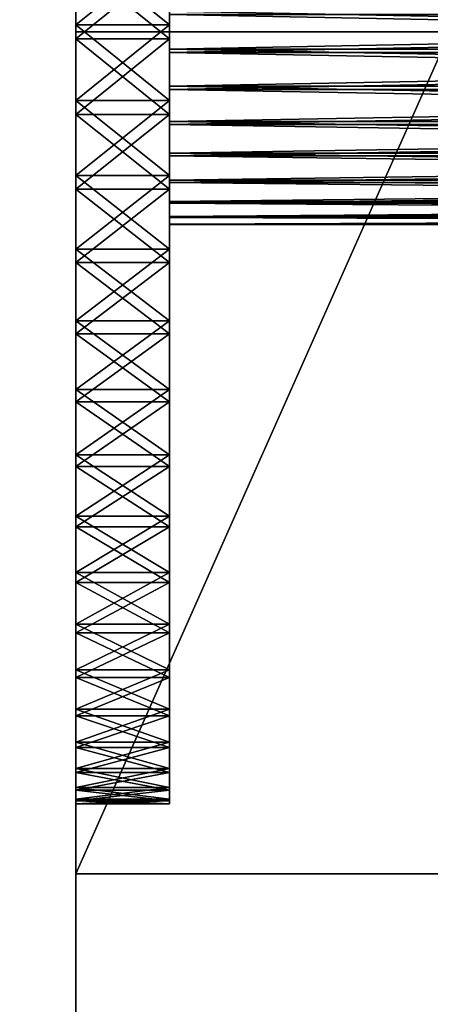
# Model space of a CAD drawing. Header units: metres. Extents: x -59 to 28, y 0 to 1680.
# Tile 61 of 115: x -37.1 to -32.71, y 1593.31 to 1603.83. Entities that reach past the tile are written whole.
import ezdxf

# ---------------------------------------------------------------- set-up
doc = ezdxf.new("R2010")
doc.units = ezdxf.units.M

msp = doc.modelspace()

# ---------------------------------------------------------------- linework, layer by layer
at = {"layer": 'ELYT3PV160'}
for points in [[(-36.5, 1603.699951, 829), (-36.5, 1612.699951, 828.842896), (-36.5, 1604.433716, 828.217285)], [(-36.5, 1604.583496, 811.797424), (-36.5, 1612.699951, 811.157104), (-36.5, 1603.775269, 811.750366)], [(-36.5, 1612.699951, 811.157104), (-36.5, 1603.699951, 811), (-36.5, 1603.775269, 811.750366)], [(-36.5, 1612.699951, 811.157104), (-32.5, 1603.699951, 811), (-36.5, 1603.699951, 811)], [(-32.592957, 1612.699951, 811.157104), (-32.5, 1603.699951, 811), (-36.5, 1612.699951, 811.157104)], [(-32.5, 1603.699951, 829), (-36.5, 1612.699951, 828.842896), (-36.5, 1603.699951, 829)], [(-36.5, 1612.699951, 828.842896), (-32.5, 1603.699951, 829), (-32.592957, 1612.699951, 828.842896)], [(-36.5, 1603.699951, 689), (-36.5, 1612.699951, 688.842896), (-36.5, 1603.775269, 688.249634)], [(-36.5, 1603.775269, 688.249634), (-36.5, 1612.699951, 688.842896), (-36.5, 1604.583496, 688.202576)], [(-36.5, 1612.699951, 671.157104), (-36.5, 1603.699951, 671), (-36.5, 1604.433716, 671.782715)], [(-32.5, 1603.699951, 689), (-36.5, 1612.699951, 688.842896), (-36.5, 1603.699951, 689)], [(-36.5, 1612.699951, 688.842896), (-32.5, 1603.699951, 689), (-32.592957, 1612.699951, 688.842896)], [(-36.5, 1612.699951, 671.157104), (-32.5, 1603.699951, 671), (-36.5, 1603.699951, 671)], [(-32.592957, 1612.699951, 671.157104), (-32.5, 1603.699951, 671), (-36.5, 1612.699951, 671.157104)], [(-35.5, 1603.775269, 811.750366), (-35.5, 1604.583496, 811.797424), (-36.5, 1603.775269, 811.750366)], [(-36.5, 1603.775269, 811.750366), (-35.5, 1604.583496, 811.797424), (-36.5, 1604.583496, 811.797424)], [(-36.5, 1603.775269, 688.249634), (-36.5, 1604.583496, 688.202576), (-35.5, 1603.775269, 688.249634)], [(-35.5, 1603.775269, 688.249634), (-36.5, 1604.583496, 688.202576), (-35.5, 1604.583496, 688.202576)], [(-35.5, 1603.775269, 811.750366), (-35.5, 1604.317993, 818.027588), (-35.5, 1604.583496, 811.797424)], [(-35.5, 1603.775269, 688.249634), (-35.5, 1604.583496, 688.202576), (-35.5, 1603.921387, 682.055115)], [(-35.5, 1604.433716, 828.217285), (-35.5, 1603.624756, 828.249634), (-36.5, 1604.433716, 828.217285)], [(-36.5, 1604.433716, 828.217285), (-35.5, 1603.624756, 828.249634), (-36.5, 1603.624756, 828.249634)], [(-36.5, 1603.624756, 828.249634), (-36.5, 1603.699951, 829), (-36.5, 1604.433716, 828.217285)], [(-36.5, 1604.433716, 671.782715), (-36.5, 1603.624756, 671.750366), (-35.5, 1604.433716, 671.782715)], [(-35.5, 1604.433716, 671.782715), (-36.5, 1603.624756, 671.750366), (-35.5, 1603.624756, 671.750366)], [(-36.5, 1604.433716, 671.782715), (-36.5, 1603.699951, 671), (-36.5, 1603.624756, 671.750366)], [(-35.5, 1603.883789, 822.058838), (-35.5, 1603.478638, 822.055115), (-35.5, 1604.433716, 828.217285)], [(-35.5, 1604.433716, 828.217285), (-35.5, 1603.478638, 822.055115), (-35.5, 1603.624756, 828.249634)], [(-35.5, 1603.624756, 671.750366), (-35.5, 1603.883789, 677.941162), (-35.5, 1604.433716, 671.782715)], [(-35.5, 1603.921387, 817.944885), (-35.5, 1604.317993, 818.027588), (-35.5, 1603.775269, 811.750366)], [(-35.5, 1603.516235, 817.941162), (-35.5, 1603.921387, 817.944885), (-35.5, 1603.775269, 811.750366)], [(-14.5, 1603.516235, 817.941162), (-14.5, 1603.921387, 817.944885), (-35.5, 1603.516235, 817.941162)], [(-35.5, 1603.516235, 817.941162), (-14.5, 1603.921387, 817.944885), (-35.5, 1603.921387, 817.944885)], [(-35.5, 1603.516235, 682.058838), (-35.5, 1603.921387, 682.055115), (-14.5, 1603.516235, 682.058838)], [(-14.5, 1603.516235, 682.058838), (-35.5, 1603.921387, 682.055115), (-14.5, 1603.921387, 682.055115)], [(-35.5, 1603.516235, 682.058838), (-35.5, 1603.775269, 688.249634), (-35.5, 1603.921387, 682.055115)], [(-14.5, 1603.883789, 822.058838), (-14.5, 1603.478638, 822.055115), (-35.5, 1603.883789, 822.058838)], [(-35.5, 1603.883789, 822.058838), (-14.5, 1603.478638, 822.055115), (-35.5, 1603.478638, 822.055115)], [(-35.5, 1603.883789, 677.941162), (-35.5, 1603.478638, 677.944885), (-14.5, 1603.883789, 677.941162)], [(-14.5, 1603.883789, 677.941162), (-35.5, 1603.478638, 677.944885), (-14.5, 1603.478638, 677.944885)], [(-35.5, 1603.478638, 677.944885), (-35.5, 1603.883789, 677.941162), (-35.5, 1603.624756, 671.750366)], [(-35.5, 1602.966309, 811.782715), (-35.5, 1603.775269, 811.750366), (-36.5, 1602.966309, 811.782715)], [(-36.5, 1602.966309, 811.782715), (-35.5, 1603.775269, 811.750366), (-36.5, 1603.775269, 811.750366)], [(-36.5, 1603.775269, 811.750366), (-36.5, 1603.699951, 811), (-36.5, 1602.966309, 811.782715)], [(-36.5, 1602.966309, 688.217285), (-36.5, 1603.775269, 688.249634), (-35.5, 1602.966309, 688.217285)], [(-35.5, 1602.966309, 688.217285), (-36.5, 1603.775269, 688.249634), (-35.5, 1603.775269, 688.249634)], [(-36.5, 1603.699951, 689), (-36.5, 1603.775269, 688.249634), (-36.5, 1602.966309, 688.217285)], [(-35.5, 1602.966309, 811.782715), (-35.5, 1603.516235, 817.941162), (-35.5, 1603.775269, 811.750366)], [(-35.5, 1602.966309, 688.217285), (-35.5, 1603.775269, 688.249634), (-35.5, 1603.118042, 681.983398)], [(-35.5, 1603.118042, 681.983398), (-35.5, 1603.775269, 688.249634), (-35.5, 1603.516235, 682.058838)], [(-36.5, 1594.699951, 828.842896), (-36.5, 1603.699951, 829), (-36.5, 1600.473389, 827.592896)], [(-36.5, 1600.473389, 827.592896), (-36.5, 1603.699951, 829), (-36.5, 1601.233154, 827.872559)], [(-36.5, 1601.233154, 827.872559), (-36.5, 1603.699951, 829), (-36.5, 1602.016724, 828.076477)], [(-36.5, 1602.016724, 828.076477), (-36.5, 1603.699951, 829), (-36.5, 1602.816406, 828.202576)], [(-36.5, 1602.816406, 828.202576), (-36.5, 1603.699951, 829), (-36.5, 1603.624756, 828.249634)], [(-36.5, 1602.966309, 811.782715), (-36.5, 1603.699951, 811), (-36.5, 1602.164429, 811.894165)], [(-36.5, 1602.164429, 811.894165), (-36.5, 1603.699951, 811), (-36.5, 1601.377319, 812.08374)], [(-36.5, 1601.377319, 812.08374), (-36.5, 1603.699951, 811), (-36.5, 1600.612549, 812.349487)], [(-36.5, 1603.699951, 811), (-36.5, 1594.699951, 811.157104), (-36.5, 1600.612549, 812.349487)], [(-36.5, 1594.699951, 828.842896), (-32.5, 1603.699951, 829), (-36.5, 1603.699951, 829)], [(-32.592957, 1594.699951, 828.842896), (-32.5, 1603.699951, 829), (-36.5, 1594.699951, 828.842896)], [(-32.5, 1603.699951, 811), (-36.5, 1594.699951, 811.157104), (-36.5, 1603.699951, 811)], [(-36.5, 1594.699951, 811.157104), (-32.5, 1603.699951, 811), (-32.592957, 1594.699951, 811.157104)], [(-36.5, 1594.699951, 688.842896), (-36.5, 1603.699951, 689), (-36.5, 1600.612549, 687.650513)], [(-36.5, 1600.612549, 687.650513), (-36.5, 1603.699951, 689), (-36.5, 1601.377319, 687.91626)], [(-36.5, 1601.377319, 687.91626), (-36.5, 1603.699951, 689), (-36.5, 1602.164429, 688.105835)], [(-36.5, 1602.164429, 688.105835), (-36.5, 1603.699951, 689), (-36.5, 1602.966309, 688.217285)], [(-36.5, 1603.624756, 671.750366), (-36.5, 1603.699951, 671), (-36.5, 1602.816406, 671.797424)], [(-36.5, 1602.816406, 671.797424), (-36.5, 1603.699951, 671), (-36.5, 1602.016724, 671.923523)], [(-36.5, 1602.016724, 671.923523), (-36.5, 1603.699951, 671), (-36.5, 1601.233154, 672.127441)], [(-36.5, 1601.233154, 672.127441), (-36.5, 1603.699951, 671), (-36.5, 1600.473389, 672.407104)], [(-36.5, 1603.699951, 671), (-36.5, 1594.699951, 671.157104), (-36.5, 1600.473389, 672.407104)], [(-32.5, 1603.699951, 671), (-36.5, 1594.699951, 671.157104), (-36.5, 1603.699951, 671)], [(-36.5, 1594.699951, 671.157104), (-32.5, 1603.699951, 671), (-32.592957, 1594.699951, 671.157104)], [(-36.5, 1594.699951, 688.842896), (-32.5, 1603.699951, 689), (-36.5, 1603.699951, 689)], [(-32.592957, 1594.699951, 688.842896), (-32.5, 1603.699951, 689), (-36.5, 1594.699951, 688.842896)], [(-35.5, 1603.624756, 828.249634), (-35.5, 1602.816406, 828.202576), (-36.5, 1603.624756, 828.249634)], [(-36.5, 1603.624756, 828.249634), (-35.5, 1602.816406, 828.202576), (-36.5, 1602.816406, 828.202576)], [(-36.5, 1603.624756, 671.750366), (-36.5, 1602.816406, 671.797424), (-35.5, 1603.624756, 671.750366)], [(-35.5, 1603.624756, 671.750366), (-36.5, 1602.816406, 671.797424), (-35.5, 1602.816406, 671.797424)], [(-35.5, 1603.478638, 822.055115), (-35.5, 1603.081909, 821.972412), (-35.5, 1603.624756, 828.249634)], [(-35.5, 1603.081909, 821.972412), (-35.5, 1602.708984, 821.813965), (-35.5, 1603.624756, 828.249634)], [(-35.5, 1603.624756, 828.249634), (-35.5, 1602.708984, 821.813965), (-35.5, 1602.816406, 828.202576)], [(-35.5, 1603.081909, 678.027588), (-35.5, 1603.478638, 677.944885), (-35.5, 1603.624756, 671.750366)], [(-35.5, 1602.816406, 671.797424), (-35.5, 1603.081909, 678.027588), (-35.5, 1603.624756, 671.750366)], [(-35.5, 1603.118042, 818.016602), (-35.5, 1603.516235, 817.941162), (-35.5, 1602.966309, 811.782715)], [(-14.5, 1603.118042, 818.016602), (-14.5, 1603.516235, 817.941162), (-35.5, 1603.118042, 818.016602)], [(-35.5, 1603.118042, 818.016602), (-14.5, 1603.516235, 817.941162), (-35.5, 1603.516235, 817.941162)], [(-35.5, 1603.118042, 681.983398), (-35.5, 1603.516235, 682.058838), (-14.5, 1603.118042, 681.983398)], [(-14.5, 1603.118042, 681.983398), (-35.5, 1603.516235, 682.058838), (-14.5, 1603.516235, 682.058838)], [(-14.5, 1603.478638, 822.055115), (-14.5, 1603.081909, 821.972412), (-35.5, 1603.478638, 822.055115)], [(-35.5, 1603.478638, 822.055115), (-14.5, 1603.081909, 821.972412), (-35.5, 1603.081909, 821.972412)], [(-35.5, 1603.478638, 677.944885), (-35.5, 1603.081909, 678.027588), (-14.5, 1603.478638, 677.944885)], [(-14.5, 1603.478638, 677.944885), (-35.5, 1603.081909, 678.027588), (-14.5, 1603.081909, 678.027588)], [(-35.5, 1602.74231, 818.168274), (-35.5, 1603.118042, 818.016602), (-35.5, 1602.966309, 811.782715)], [(-14.5, 1602.74231, 818.168274), (-14.5, 1603.118042, 818.016602), (-35.5, 1602.74231, 818.168274)], [(-35.5, 1602.74231, 818.168274), (-14.5, 1603.118042, 818.016602), (-35.5, 1603.118042, 818.016602)], [(-35.5, 1602.74231, 681.831726), (-35.5, 1603.118042, 681.983398), (-14.5, 1602.74231, 681.831726)], [(-14.5, 1602.74231, 681.831726), (-35.5, 1603.118042, 681.983398), (-14.5, 1603.118042, 681.983398)], [(-35.5, 1602.74231, 681.831726), (-35.5, 1602.966309, 688.217285), (-35.5, 1603.118042, 681.983398)], [(-14.5, 1603.081909, 821.972412), (-14.5, 1602.708984, 821.813965), (-35.5, 1603.081909, 821.972412)], [(-35.5, 1603.081909, 821.972412), (-14.5, 1602.708984, 821.813965), (-35.5, 1602.708984, 821.813965)], [(-35.5, 1603.081909, 678.027588), (-35.5, 1602.708984, 678.186035), (-14.5, 1603.081909, 678.027588)], [(-14.5, 1603.081909, 678.027588), (-35.5, 1602.708984, 678.186035), (-14.5, 1602.708984, 678.186035)], [(-35.5, 1603.081909, 678.027588), (-35.5, 1602.816406, 671.797424), (-35.5, 1602.708984, 678.186035)], [(-35.5, 1602.164429, 811.894165), (-35.5, 1602.966309, 811.782715), (-36.5, 1602.164429, 811.894165)], [(-36.5, 1602.164429, 811.894165), (-35.5, 1602.966309, 811.782715), (-36.5, 1602.966309, 811.782715)], [(-36.5, 1602.164429, 688.105835), (-36.5, 1602.966309, 688.217285), (-35.5, 1602.164429, 688.105835)], [(-35.5, 1602.164429, 688.105835), (-36.5, 1602.966309, 688.217285), (-35.5, 1602.966309, 688.217285)], [(-35.5, 1602.74231, 818.168274), (-35.5, 1602.966309, 811.782715), (-35.5, 1602.40332, 818.390259)], [(-35.5, 1602.164429, 811.894165), (-35.5, 1602.40332, 818.390259), (-35.5, 1602.966309, 811.782715)], [(-35.5, 1602.74231, 681.831726), (-35.5, 1602.40332, 681.609741), (-35.5, 1602.966309, 688.217285)], [(-35.5, 1602.164429, 688.105835), (-35.5, 1602.966309, 688.217285), (-35.5, 1602.40332, 681.609741)], [(-35.5, 1602.816406, 828.202576), (-35.5, 1602.016724, 828.076477), (-36.5, 1602.816406, 828.202576)], [(-36.5, 1602.816406, 828.202576), (-35.5, 1602.016724, 828.076477), (-36.5, 1602.016724, 828.076477)], [(-36.5, 1602.816406, 671.797424), (-36.5, 1602.016724, 671.923523), (-35.5, 1602.816406, 671.797424)], [(-35.5, 1602.816406, 671.797424), (-36.5, 1602.016724, 671.923523), (-35.5, 1602.016724, 671.923523)], [(-35.5, 1602.708984, 821.813965), (-35.5, 1602.374146, 821.585754), (-35.5, 1602.816406, 828.202576)], [(-35.5, 1602.374146, 821.585754), (-35.5, 1602.090332, 821.296631), (-35.5, 1602.816406, 828.202576)], [(-35.5, 1602.816406, 828.202576), (-35.5, 1602.090332, 821.296631), (-35.5, 1602.016724, 828.076477)], [(-35.5, 1602.708984, 678.186035), (-35.5, 1602.816406, 671.797424), (-35.5, 1602.374146, 678.414246)], [(-35.5, 1602.374146, 678.414246), (-35.5, 1602.816406, 671.797424), (-35.5, 1602.090332, 678.703369)], [(-35.5, 1602.816406, 671.797424), (-35.5, 1602.016724, 671.923523), (-35.5, 1602.090332, 678.703369)], [(-14.5, 1602.40332, 818.390259), (-14.5, 1602.74231, 818.168274), (-35.5, 1602.40332, 818.390259)], [(-35.5, 1602.40332, 818.390259), (-14.5, 1602.74231, 818.168274), (-35.5, 1602.74231, 818.168274)], [(-35.5, 1602.40332, 681.609741), (-35.5, 1602.74231, 681.831726), (-14.5, 1602.40332, 681.609741)], [(-14.5, 1602.40332, 681.609741), (-35.5, 1602.74231, 681.831726), (-14.5, 1602.74231, 681.831726)], [(-35.5, 1602.374146, 821.585754), (-35.5, 1602.708984, 821.813965), (-14.5, 1602.374146, 821.585754)], [(-14.5, 1602.374146, 821.585754), (-35.5, 1602.708984, 821.813965), (-14.5, 1602.708984, 821.813965)], [(-14.5, 1602.374146, 678.414246), (-14.5, 1602.708984, 678.186035), (-35.5, 1602.374146, 678.414246)], [(-35.5, 1602.374146, 678.414246), (-14.5, 1602.708984, 678.186035), (-35.5, 1602.708984, 678.186035)], [(-35.5, 1602.40332, 818.390259), (-35.5, 1602.164429, 811.894165), (-35.5, 1602.114258, 818.674194)], [(-14.5, 1602.114258, 818.674194), (-14.5, 1602.40332, 818.390259), (-35.5, 1602.114258, 818.674194)], [(-35.5, 1602.114258, 818.674194), (-14.5, 1602.40332, 818.390259), (-35.5, 1602.40332, 818.390259)], [(-35.5, 1602.114258, 681.325806), (-35.5, 1602.40332, 681.609741), (-14.5, 1602.114258, 681.325806)], [(-14.5, 1602.114258, 681.325806), (-35.5, 1602.40332, 681.609741), (-14.5, 1602.40332, 681.609741)], [(-35.5, 1602.114258, 681.325806), (-35.5, 1602.164429, 688.105835), (-35.5, 1602.40332, 681.609741)], [(-35.5, 1602.090332, 821.296631), (-35.5, 1602.374146, 821.585754), (-14.5, 1602.090332, 821.296631)], [(-14.5, 1602.090332, 821.296631), (-35.5, 1602.374146, 821.585754), (-14.5, 1602.374146, 821.585754)], [(-14.5, 1602.090332, 678.703369), (-14.5, 1602.374146, 678.414246), (-35.5, 1602.090332, 678.703369)], [(-35.5, 1602.090332, 678.703369), (-14.5, 1602.374146, 678.414246), (-35.5, 1602.374146, 678.414246)], [(-35.5, 1601.377319, 812.08374), (-35.5, 1602.164429, 811.894165), (-36.5, 1601.377319, 812.08374)], [(-36.5, 1601.377319, 812.08374), (-35.5, 1602.164429, 811.894165), (-36.5, 1602.164429, 811.894165)], [(-36.5, 1601.377319, 687.91626), (-36.5, 1602.164429, 688.105835), (-35.5, 1601.377319, 687.91626)], [(-35.5, 1601.377319, 687.91626), (-36.5, 1602.164429, 688.105835), (-35.5, 1602.164429, 688.105835)], [(-35.5, 1601.377319, 812.08374), (-35.5, 1601.644897, 819.778625), (-35.5, 1602.164429, 811.894165)], [(-35.5, 1601.644897, 819.778625), (-35.5, 1601.727539, 819.381958), (-35.5, 1602.164429, 811.894165)], [(-35.5, 1601.885986, 819.009033), (-35.5, 1602.164429, 811.894165), (-35.5, 1601.727539, 819.381958)], [(-35.5, 1602.114258, 818.674194), (-35.5, 1602.164429, 811.894165), (-35.5, 1601.885986, 819.009033)], [(-35.5, 1601.644897, 680.221375), (-35.5, 1602.164429, 688.105835), (-35.5, 1601.727539, 680.618042)], [(-35.5, 1602.164429, 688.105835), (-35.5, 1601.644897, 680.221375), (-35.5, 1601.377319, 687.91626)], [(-35.5, 1601.727539, 680.618042), (-35.5, 1602.164429, 688.105835), (-35.5, 1601.885986, 680.990967)], [(-35.5, 1601.885986, 680.990967), (-35.5, 1602.164429, 688.105835), (-35.5, 1602.114258, 681.325806)], [(-35.5, 1601.885986, 819.009033), (-14.5, 1602.114258, 818.674194), (-35.5, 1602.114258, 818.674194)], [(-14.5, 1602.114258, 818.674194), (-35.5, 1601.885986, 819.009033), (-14.5, 1601.885986, 819.009033)], [(-14.5, 1601.885986, 680.990967), (-35.5, 1602.114258, 681.325806), (-14.5, 1602.114258, 681.325806)], [(-35.5, 1602.114258, 681.325806), (-14.5, 1601.885986, 680.990967), (-35.5, 1601.885986, 680.990967)], [(-35.5, 1601.868286, 820.957703), (-35.5, 1602.016724, 828.076477), (-35.5, 1602.090332, 821.296631)], [(-35.5, 1601.868286, 820.957703), (-35.5, 1602.090332, 821.296631), (-14.5, 1601.868286, 820.957703)], [(-14.5, 1601.868286, 820.957703), (-35.5, 1602.090332, 821.296631), (-14.5, 1602.090332, 821.296631)], [(-14.5, 1601.868286, 679.042297), (-14.5, 1602.090332, 678.703369), (-35.5, 1601.868286, 679.042297)], [(-35.5, 1601.868286, 679.042297), (-14.5, 1602.090332, 678.703369), (-35.5, 1602.090332, 678.703369)], [(-35.5, 1602.090332, 678.703369), (-35.5, 1602.016724, 671.923523), (-35.5, 1601.868286, 679.042297)], [(-35.5, 1602.016724, 828.076477), (-35.5, 1601.233154, 827.872559), (-36.5, 1602.016724, 828.076477)], [(-36.5, 1602.016724, 828.076477), (-35.5, 1601.233154, 827.872559), (-36.5, 1601.233154, 827.872559)], [(-36.5, 1602.016724, 671.923523), (-36.5, 1601.233154, 672.127441), (-35.5, 1602.016724, 671.923523)], [(-35.5, 1602.016724, 671.923523), (-36.5, 1601.233154, 672.127441), (-35.5, 1601.233154, 672.127441)], [(-35.5, 1602.016724, 828.076477), (-35.5, 1601.868286, 820.957703), (-35.5, 1601.716553, 820.58197)], [(-35.5, 1601.641235, 820.183838), (-35.5, 1602.016724, 828.076477), (-35.5, 1601.716553, 820.58197)], [(-35.5, 1602.016724, 828.076477), (-35.5, 1601.641235, 820.183838), (-35.5, 1601.233154, 827.872559)], [(-35.5, 1601.868286, 679.042297), (-35.5, 1602.016724, 671.923523), (-35.5, 1601.716553, 679.41803)], [(-35.5, 1601.716553, 679.41803), (-35.5, 1602.016724, 671.923523), (-35.5, 1601.641235, 679.816162)], [(-35.5, 1602.016724, 671.923523), (-35.5, 1601.233154, 672.127441), (-35.5, 1601.641235, 679.816162)], [(-35.5, 1601.885986, 819.009033), (-35.5, 1601.727539, 819.381958), (-14.5, 1601.885986, 819.009033)], [(-14.5, 1601.885986, 819.009033), (-35.5, 1601.727539, 819.381958), (-14.5, 1601.727539, 819.381958)], [(-14.5, 1601.885986, 680.990967), (-14.5, 1601.727539, 680.618042), (-35.5, 1601.885986, 680.990967)], [(-35.5, 1601.885986, 680.990967), (-14.5, 1601.727539, 680.618042), (-35.5, 1601.727539, 680.618042)], [(-35.5, 1601.716553, 820.58197), (-35.5, 1601.868286, 820.957703), (-14.5, 1601.716553, 820.58197)], [(-14.5, 1601.716553, 820.58197), (-35.5, 1601.868286, 820.957703), (-14.5, 1601.868286, 820.957703)], [(-14.5, 1601.716553, 679.41803), (-14.5, 1601.868286, 679.042297), (-35.5, 1601.716553, 679.41803)], [(-35.5, 1601.716553, 679.41803), (-14.5, 1601.868286, 679.042297), (-35.5, 1601.868286, 679.042297)], [(-35.5, 1601.727539, 819.381958), (-35.5, 1601.644897, 819.778625), (-14.5, 1601.727539, 819.381958)], [(-14.5, 1601.727539, 819.381958), (-35.5, 1601.644897, 819.778625), (-14.5, 1601.644897, 819.778625)], [(-14.5, 1601.727539, 680.618042), (-14.5, 1601.644897, 680.221375), (-35.5, 1601.727539, 680.618042)], [(-35.5, 1601.727539, 680.618042), (-14.5, 1601.644897, 680.221375), (-35.5, 1601.644897, 680.221375)], [(-35.5, 1601.641235, 820.183838), (-35.5, 1601.716553, 820.58197), (-14.5, 1601.641235, 820.183838)], [(-14.5, 1601.641235, 820.183838), (-35.5, 1601.716553, 820.58197), (-14.5, 1601.716553, 820.58197)], [(-14.5, 1601.641235, 679.816162), (-14.5, 1601.716553, 679.41803), (-35.5, 1601.641235, 679.816162)], [(-35.5, 1601.641235, 679.816162), (-14.5, 1601.716553, 679.41803), (-35.5, 1601.716553, 679.41803)], [(-35.5, 1601.377319, 812.08374), (-35.5, 1595.497437, 819.116455), (-35.5, 1601.644897, 819.778625)], [(-35.5, 1601.644897, 819.778625), (-35.5, 1595.497437, 819.116455), (-35.5, 1601.641235, 820.183838)], [(-35.5, 1601.644897, 819.778625), (-35.5, 1601.641235, 820.183838), (-14.5, 1601.644897, 819.778625)], [(-14.5, 1601.644897, 819.778625), (-35.5, 1601.641235, 820.183838), (-14.5, 1601.641235, 820.183838)], [(-14.5, 1601.644897, 680.221375), (-14.5, 1601.641235, 679.816162), (-35.5, 1601.644897, 680.221375)], [(-35.5, 1601.644897, 680.221375), (-14.5, 1601.641235, 679.816162), (-35.5, 1601.641235, 679.816162)], [(-35.5, 1597.9198, 685.886597), (-35.5, 1601.644897, 680.221375), (-35.5, 1597.370728, 685.291748)], [(-35.5, 1598.524658, 686.424805), (-35.5, 1601.644897, 680.221375), (-35.5, 1597.9198, 685.886597)], [(-35.5, 1599.179321, 686.901184), (-35.5, 1601.644897, 680.221375), (-35.5, 1598.524658, 686.424805)], [(-35.5, 1599.877563, 687.311035), (-35.5, 1601.644897, 680.221375), (-35.5, 1599.179321, 686.901184)], [(-35.5, 1600.612549, 687.650513), (-35.5, 1601.644897, 680.221375), (-35.5, 1599.877563, 687.311035)], [(-35.5, 1601.377319, 687.91626), (-35.5, 1601.644897, 680.221375), (-35.5, 1600.612549, 687.650513)], [(-35.5, 1595.497437, 680.883545), (-35.5, 1601.644897, 680.221375), (-35.5, 1595.450317, 680.075317)], [(-35.5, 1601.644897, 680.221375), (-35.5, 1601.641235, 679.816162), (-35.5, 1595.450317, 680.075317)], [(-35.5, 1595.623535, 681.683289), (-35.5, 1601.644897, 680.221375), (-35.5, 1595.497437, 680.883545)], [(-35.5, 1595.827393, 682.466797), (-35.5, 1601.644897, 680.221375), (-35.5, 1595.623535, 681.683289)], [(-35.5, 1596.107178, 683.226563), (-35.5, 1601.644897, 680.221375), (-35.5, 1595.827393, 682.466797)], [(-35.5, 1596.459961, 683.955261), (-35.5, 1601.644897, 680.221375), (-35.5, 1596.107178, 683.226563)], [(-35.5, 1596.882446, 684.645874), (-35.5, 1601.644897, 680.221375), (-35.5, 1596.459961, 683.955261)], [(-35.5, 1597.370728, 685.291748), (-35.5, 1601.644897, 680.221375), (-35.5, 1596.882446, 684.645874)], [(-35.5, 1595.497437, 819.116455), (-35.5, 1595.450317, 819.924683), (-35.5, 1601.641235, 820.183838)], [(-35.5, 1595.482666, 820.733704), (-35.5, 1601.641235, 820.183838), (-35.5, 1595.450317, 819.924683)], [(-35.5, 1595.594116, 821.535583), (-35.5, 1601.641235, 820.183838), (-35.5, 1595.482666, 820.733704)], [(-35.5, 1595.783691, 822.322693), (-35.5, 1601.641235, 820.183838), (-35.5, 1595.594116, 821.535583)], [(-35.5, 1596.049438, 823.087463), (-35.5, 1601.641235, 820.183838), (-35.5, 1595.783691, 822.322693)], [(-35.5, 1596.388916, 823.822449), (-35.5, 1601.641235, 820.183838), (-35.5, 1596.049438, 823.087463)], [(-35.5, 1596.798828, 824.520691), (-35.5, 1601.641235, 820.183838), (-35.5, 1596.388916, 823.822449)], [(-35.5, 1597.275146, 825.175354), (-35.5, 1601.641235, 820.183838), (-35.5, 1596.798828, 824.520691)], [(-35.5, 1597.813354, 825.780151), (-35.5, 1601.641235, 820.183838), (-35.5, 1597.275146, 825.175354)], [(-35.5, 1598.408325, 826.329285), (-35.5, 1601.641235, 820.183838), (-35.5, 1597.813354, 825.780151)], [(-35.5, 1599.054077, 826.817505), (-35.5, 1601.641235, 820.183838), (-35.5, 1598.408325, 826.329285)], [(-35.5, 1599.744751, 827.240051), (-35.5, 1601.641235, 820.183838), (-35.5, 1599.054077, 826.817505)], [(-35.5, 1600.473389, 827.592896), (-35.5, 1601.641235, 820.183838), (-35.5, 1599.744751, 827.240051)], [(-35.5, 1601.233154, 827.872559), (-35.5, 1601.641235, 820.183838), (-35.5, 1600.473389, 827.592896)], [(-35.5, 1595.482666, 679.266296), (-35.5, 1601.641235, 679.816162), (-35.5, 1595.594116, 678.464417)], [(-35.5, 1595.450317, 680.075317), (-35.5, 1601.641235, 679.816162), (-35.5, 1595.482666, 679.266296)], [(-35.5, 1600.473389, 672.407104), (-35.5, 1601.641235, 679.816162), (-35.5, 1601.233154, 672.127441)], [(-35.5, 1599.744751, 672.759949), (-35.5, 1601.641235, 679.816162), (-35.5, 1600.473389, 672.407104)], [(-35.5, 1599.054077, 673.182495), (-35.5, 1601.641235, 679.816162), (-35.5, 1599.744751, 672.759949)], [(-35.5, 1598.408325, 673.670715), (-35.5, 1601.641235, 679.816162), (-35.5, 1599.054077, 673.182495)], [(-35.5, 1597.813354, 674.219849), (-35.5, 1601.641235, 679.816162), (-35.5, 1598.408325, 673.670715)], [(-35.5, 1597.275146, 674.824646), (-35.5, 1601.641235, 679.816162), (-35.5, 1597.813354, 674.219849)], [(-35.5, 1596.798828, 675.479309), (-35.5, 1601.641235, 679.816162), (-35.5, 1597.275146, 674.824646)], [(-35.5, 1596.388916, 676.177551), (-35.5, 1601.641235, 679.816162), (-35.5, 1596.798828, 675.479309)], [(-35.5, 1596.049438, 676.912537), (-35.5, 1601.641235, 679.816162), (-35.5, 1596.388916, 676.177551)], [(-35.5, 1595.783691, 677.677307), (-35.5, 1601.641235, 679.816162), (-35.5, 1596.049438, 676.912537)], [(-35.5, 1595.594116, 678.464417), (-35.5, 1601.641235, 679.816162), (-35.5, 1595.783691, 677.677307)], [(-35.5, 1600.612549, 812.349487), (-35.5, 1601.377319, 812.08374), (-36.5, 1600.612549, 812.349487)], [(-36.5, 1600.612549, 812.349487), (-35.5, 1601.377319, 812.08374), (-36.5, 1601.377319, 812.08374)], [(-36.5, 1600.612549, 687.650513), (-36.5, 1601.377319, 687.91626), (-35.5, 1600.612549, 687.650513)], [(-35.5, 1600.612549, 687.650513), (-36.5, 1601.377319, 687.91626), (-35.5, 1601.377319, 687.91626)], [(-35.5, 1600.612549, 812.349487), (-35.5, 1599.877563, 812.688965), (-35.5, 1601.377319, 812.08374)], [(-35.5, 1599.877563, 812.688965), (-35.5, 1599.179321, 813.098816), (-35.5, 1601.377319, 812.08374)], [(-35.5, 1598.524658, 813.575195), (-35.5, 1601.377319, 812.08374), (-35.5, 1599.179321, 813.098816)], [(-35.5, 1597.9198, 814.113403), (-35.5, 1601.377319, 812.08374), (-35.5, 1598.524658, 813.575195)], [(-35.5, 1597.370728, 814.708252), (-35.5, 1601.377319, 812.08374), (-35.5, 1597.9198, 814.113403)], [(-35.5, 1596.882446, 815.354126), (-35.5, 1601.377319, 812.08374), (-35.5, 1597.370728, 814.708252)], [(-35.5, 1596.459961, 816.044739), (-35.5, 1601.377319, 812.08374), (-35.5, 1596.882446, 815.354126)], [(-35.5, 1596.107178, 816.773438), (-35.5, 1601.377319, 812.08374), (-35.5, 1596.459961, 816.044739)], [(-35.5, 1595.827393, 817.533203), (-35.5, 1601.377319, 812.08374), (-35.5, 1596.107178, 816.773438)], [(-35.5, 1595.623535, 818.316711), (-35.5, 1601.377319, 812.08374), (-35.5, 1595.827393, 817.533203)], [(-35.5, 1595.497437, 819.116455), (-35.5, 1601.377319, 812.08374), (-35.5, 1595.623535, 818.316711)], [(-35.5, 1601.233154, 827.872559), (-35.5, 1600.473389, 827.592896), (-36.5, 1601.233154, 827.872559)], [(-36.5, 1601.233154, 827.872559), (-35.5, 1600.473389, 827.592896), (-36.5, 1600.473389, 827.592896)], [(-36.5, 1601.233154, 672.127441), (-36.5, 1600.473389, 672.407104), (-35.5, 1601.233154, 672.127441)], [(-35.5, 1601.233154, 672.127441), (-36.5, 1600.473389, 672.407104), (-35.5, 1600.473389, 672.407104)], [(-35.5, 1599.877563, 812.688965), (-35.5, 1600.612549, 812.349487), (-36.5, 1599.877563, 812.688965)], [(-36.5, 1599.877563, 812.688965), (-35.5, 1600.612549, 812.349487), (-36.5, 1600.612549, 812.349487)], [(-36.5, 1600.612549, 812.349487), (-36.5, 1594.699951, 811.157104), (-36.5, 1599.877563, 812.688965)], [(-36.5, 1599.877563, 687.311035), (-36.5, 1600.612549, 687.650513), (-35.5, 1599.877563, 687.311035)], [(-35.5, 1599.877563, 687.311035), (-36.5, 1600.612549, 687.650513), (-35.5, 1600.612549, 687.650513)], [(-36.5, 1599.877563, 687.311035), (-36.5, 1594.699951, 688.842896), (-36.5, 1600.612549, 687.650513)], [(-35.5, 1600.473389, 827.592896), (-35.5, 1599.744751, 827.240051), (-36.5, 1600.473389, 827.592896)], [(-36.5, 1600.473389, 827.592896), (-35.5, 1599.744751, 827.240051), (-36.5, 1599.744751, 827.240051)], [(-36.5, 1594.699951, 828.842896), (-36.5, 1600.473389, 827.592896), (-36.5, 1599.744751, 827.240051)], [(-36.5, 1600.473389, 672.407104), (-36.5, 1599.744751, 672.759949), (-35.5, 1600.473389, 672.407104)], [(-35.5, 1600.473389, 672.407104), (-36.5, 1599.744751, 672.759949), (-35.5, 1599.744751, 672.759949)], [(-36.5, 1600.473389, 672.407104), (-36.5, 1594.699951, 671.157104), (-36.5, 1599.744751, 672.759949)], [(-35.5, 1599.179321, 813.098816), (-35.5, 1599.877563, 812.688965), (-36.5, 1599.179321, 813.098816)], [(-36.5, 1599.179321, 813.098816), (-35.5, 1599.877563, 812.688965), (-36.5, 1599.877563, 812.688965)], [(-36.5, 1599.877563, 812.688965), (-36.5, 1594.699951, 811.157104), (-36.5, 1599.179321, 813.098816)], [(-36.5, 1599.179321, 686.901184), (-36.5, 1599.877563, 687.311035), (-35.5, 1599.179321, 686.901184)], [(-35.5, 1599.179321, 686.901184), (-36.5, 1599.877563, 687.311035), (-35.5, 1599.877563, 687.311035)], [(-36.5, 1599.179321, 686.901184), (-36.5, 1594.699951, 688.842896), (-36.5, 1599.877563, 687.311035)], [(-36.5, 1599.054077, 826.817505), (-36.5, 1599.744751, 827.240051), (-35.5, 1599.054077, 826.817505)], [(-35.5, 1599.054077, 826.817505), (-36.5, 1599.744751, 827.240051), (-35.5, 1599.744751, 827.240051)], [(-36.5, 1599.054077, 826.817505), (-36.5, 1594.699951, 828.842896), (-36.5, 1599.744751, 827.240051)], [(-35.5, 1599.054077, 673.182495), (-35.5, 1599.744751, 672.759949), (-36.5, 1599.054077, 673.182495)], [(-36.5, 1599.054077, 673.182495), (-35.5, 1599.744751, 672.759949), (-36.5, 1599.744751, 672.759949)], [(-36.5, 1599.744751, 672.759949), (-36.5, 1594.699951, 671.157104), (-36.5, 1599.054077, 673.182495)], [(-35.5, 1598.524658, 813.575195), (-35.5, 1599.179321, 813.098816), (-36.5, 1598.524658, 813.575195)], [(-36.5, 1598.524658, 813.575195), (-35.5, 1599.179321, 813.098816), (-36.5, 1599.179321, 813.098816)], [(-36.5, 1599.179321, 813.098816), (-36.5, 1594.699951, 811.157104), (-36.5, 1598.524658, 813.575195)], [(-36.5, 1598.524658, 686.424805), (-36.5, 1599.179321, 686.901184), (-35.5, 1598.524658, 686.424805)], [(-35.5, 1598.524658, 686.424805), (-36.5, 1599.179321, 686.901184), (-35.5, 1599.179321, 686.901184)], [(-36.5, 1598.524658, 686.424805), (-36.5, 1594.699951, 688.842896), (-36.5, 1599.179321, 686.901184)], [(-36.5, 1598.408325, 826.329285), (-36.5, 1599.054077, 826.817505), (-35.5, 1598.408325, 826.329285)], [(-35.5, 1598.408325, 826.329285), (-36.5, 1599.054077, 826.817505), (-35.5, 1599.054077, 826.817505)], [(-36.5, 1598.408325, 826.329285), (-36.5, 1594.699951, 828.842896), (-36.5, 1599.054077, 826.817505)], [(-35.5, 1598.408325, 673.670715), (-35.5, 1599.054077, 673.182495), (-36.5, 1598.408325, 673.670715)], [(-36.5, 1598.408325, 673.670715), (-35.5, 1599.054077, 673.182495), (-36.5, 1599.054077, 673.182495)], [(-36.5, 1599.054077, 673.182495), (-36.5, 1594.699951, 671.157104), (-36.5, 1598.408325, 673.670715)], [(-35.5, 1597.9198, 814.113403), (-35.5, 1598.524658, 813.575195), (-36.5, 1597.9198, 814.113403)], [(-36.5, 1597.9198, 814.113403), (-35.5, 1598.524658, 813.575195), (-36.5, 1598.524658, 813.575195)], [(-36.5, 1598.524658, 813.575195), (-36.5, 1594.699951, 811.157104), (-36.5, 1597.9198, 814.113403)], [(-36.5, 1597.9198, 685.886597), (-36.5, 1598.524658, 686.424805), (-35.5, 1597.9198, 685.886597)], [(-35.5, 1597.9198, 685.886597), (-36.5, 1598.524658, 686.424805), (-35.5, 1598.524658, 686.424805)], [(-36.5, 1597.9198, 685.886597), (-36.5, 1594.699951, 688.842896), (-36.5, 1598.524658, 686.424805)], [(-36.5, 1597.813354, 825.780151), (-36.5, 1598.408325, 826.329285), (-35.5, 1597.813354, 825.780151)], [(-35.5, 1597.813354, 825.780151), (-36.5, 1598.408325, 826.329285), (-35.5, 1598.408325, 826.329285)], [(-36.5, 1597.813354, 825.780151), (-36.5, 1594.699951, 828.842896), (-36.5, 1598.408325, 826.329285)], [(-35.5, 1597.813354, 674.219849), (-35.5, 1598.408325, 673.670715), (-36.5, 1597.813354, 674.219849)], [(-36.5, 1597.813354, 674.219849), (-35.5, 1598.408325, 673.670715), (-36.5, 1598.408325, 673.670715)], [(-36.5, 1598.408325, 673.670715), (-36.5, 1594.699951, 671.157104), (-36.5, 1597.813354, 674.219849)], [(-35.5, 1597.370728, 814.708252), (-35.5, 1597.9198, 814.113403), (-36.5, 1597.370728, 814.708252)], [(-36.5, 1597.370728, 814.708252), (-35.5, 1597.9198, 814.113403), (-36.5, 1597.9198, 814.113403)], [(-36.5, 1597.9198, 814.113403), (-36.5, 1594.699951, 811.157104), (-36.5, 1597.370728, 814.708252)], [(-36.5, 1597.370728, 685.291748), (-36.5, 1597.9198, 685.886597), (-35.5, 1597.370728, 685.291748)], [(-35.5, 1597.370728, 685.291748), (-36.5, 1597.9198, 685.886597), (-35.5, 1597.9198, 685.886597)], [(-36.5, 1597.370728, 685.291748), (-36.5, 1594.699951, 688.842896), (-36.5, 1597.9198, 685.886597)], [(-36.5, 1597.275146, 825.175354), (-36.5, 1597.813354, 825.780151), (-35.5, 1597.275146, 825.175354)], [(-35.5, 1597.275146, 825.175354), (-36.5, 1597.813354, 825.780151), (-35.5, 1597.813354, 825.780151)], [(-36.5, 1597.275146, 825.175354), (-36.5, 1594.699951, 828.842896), (-36.5, 1597.813354, 825.780151)], [(-35.5, 1597.275146, 674.824646), (-35.5, 1597.813354, 674.219849), (-36.5, 1597.275146, 674.824646)], [(-36.5, 1597.275146, 674.824646), (-35.5, 1597.813354, 674.219849), (-36.5, 1597.813354, 674.219849)], [(-36.5, 1597.813354, 674.219849), (-36.5, 1594.699951, 671.157104), (-36.5, 1597.275146, 674.824646)], [(-35.5, 1596.882446, 815.354126), (-35.5, 1597.370728, 814.708252), (-36.5, 1596.882446, 815.354126)], [(-36.5, 1596.882446, 815.354126), (-35.5, 1597.370728, 814.708252), (-36.5, 1597.370728, 814.708252)], [(-36.5, 1597.370728, 814.708252), (-36.5, 1594.699951, 811.157104), (-36.5, 1596.882446, 815.354126)], [(-36.5, 1596.882446, 684.645874), (-36.5, 1597.370728, 685.291748), (-35.5, 1596.882446, 684.645874)], [(-35.5, 1596.882446, 684.645874), (-36.5, 1597.370728, 685.291748), (-35.5, 1597.370728, 685.291748)], [(-36.5, 1596.882446, 684.645874), (-36.5, 1594.699951, 688.842896), (-36.5, 1597.370728, 685.291748)], [(-36.5, 1596.798828, 824.520691), (-36.5, 1597.275146, 825.175354), (-35.5, 1596.798828, 824.520691)], [(-35.5, 1596.798828, 824.520691), (-36.5, 1597.275146, 825.175354), (-35.5, 1597.275146, 825.175354)], [(-36.5, 1596.798828, 824.520691), (-36.5, 1594.699951, 828.842896), (-36.5, 1597.275146, 825.175354)], [(-35.5, 1596.798828, 675.479309), (-35.5, 1597.275146, 674.824646), (-36.5, 1596.798828, 675.479309)], [(-36.5, 1596.798828, 675.479309), (-35.5, 1597.275146, 674.824646), (-36.5, 1597.275146, 674.824646)], [(-36.5, 1597.275146, 674.824646), (-36.5, 1594.699951, 671.157104), (-36.5, 1596.798828, 675.479309)], [(-36.5, 1596.459961, 816.044739), (-35.5, 1596.882446, 815.354126), (-36.5, 1596.882446, 815.354126)], [(-35.5, 1596.882446, 815.354126), (-36.5, 1596.459961, 816.044739), (-35.5, 1596.459961, 816.044739)], [(-36.5, 1596.882446, 815.354126), (-36.5, 1594.699951, 811.157104), (-36.5, 1596.459961, 816.044739)], [(-35.5, 1596.459961, 683.955261), (-36.5, 1596.882446, 684.645874), (-35.5, 1596.882446, 684.645874)], [(-36.5, 1596.882446, 684.645874), (-35.5, 1596.459961, 683.955261), (-36.5, 1596.459961, 683.955261)], [(-36.5, 1596.459961, 683.955261), (-36.5, 1594.699951, 688.842896), (-36.5, 1596.882446, 684.645874)], [(-36.5, 1596.388916, 823.822449), (-36.5, 1596.798828, 824.520691), (-35.5, 1596.388916, 823.822449)], [(-35.5, 1596.388916, 823.822449), (-36.5, 1596.798828, 824.520691), (-35.5, 1596.798828, 824.520691)], [(-36.5, 1596.388916, 823.822449), (-36.5, 1594.699951, 828.842896), (-36.5, 1596.798828, 824.520691)], [(-35.5, 1596.388916, 676.177551), (-35.5, 1596.798828, 675.479309), (-36.5, 1596.388916, 676.177551)], [(-36.5, 1596.388916, 676.177551), (-35.5, 1596.798828, 675.479309), (-36.5, 1596.798828, 675.479309)], [(-36.5, 1596.798828, 675.479309), (-36.5, 1594.699951, 671.157104), (-36.5, 1596.388916, 676.177551)], [(-36.5, 1596.459961, 816.044739), (-36.5, 1596.107178, 816.773438), (-35.5, 1596.459961, 816.044739)], [(-35.5, 1596.459961, 816.044739), (-36.5, 1596.107178, 816.773438), (-35.5, 1596.107178, 816.773438)], [(-36.5, 1596.459961, 816.044739), (-36.5, 1594.699951, 811.157104), (-36.5, 1596.107178, 816.773438)], [(-35.5, 1596.459961, 683.955261), (-35.5, 1596.107178, 683.226563), (-36.5, 1596.459961, 683.955261)], [(-36.5, 1596.459961, 683.955261), (-35.5, 1596.107178, 683.226563), (-36.5, 1596.107178, 683.226563)], [(-36.5, 1596.107178, 683.226563), (-36.5, 1594.699951, 688.842896), (-36.5, 1596.459961, 683.955261)], [(-36.5, 1596.049438, 823.087463), (-36.5, 1596.388916, 823.822449), (-35.5, 1596.049438, 823.087463)], [(-35.5, 1596.049438, 823.087463), (-36.5, 1596.388916, 823.822449), (-35.5, 1596.388916, 823.822449)], [(-36.5, 1596.049438, 823.087463), (-36.5, 1594.699951, 828.842896), (-36.5, 1596.388916, 823.822449)], [(-35.5, 1596.049438, 676.912537), (-35.5, 1596.388916, 676.177551), (-36.5, 1596.049438, 676.912537)], [(-36.5, 1596.049438, 676.912537), (-35.5, 1596.388916, 676.177551), (-36.5, 1596.388916, 676.177551)], [(-36.5, 1596.388916, 676.177551), (-36.5, 1594.699951, 671.157104), (-36.5, 1596.049438, 676.912537)], [(-36.5, 1596.107178, 816.773438), (-36.5, 1595.827393, 817.533203), (-35.5, 1596.107178, 816.773438)], [(-35.5, 1596.107178, 816.773438), (-36.5, 1595.827393, 817.533203), (-35.5, 1595.827393, 817.533203)], [(-36.5, 1596.107178, 816.773438), (-36.5, 1594.699951, 811.157104), (-36.5, 1595.827393, 817.533203)], [(-35.5, 1596.107178, 683.226563), (-35.5, 1595.827393, 682.466797), (-36.5, 1596.107178, 683.226563)], [(-36.5, 1596.107178, 683.226563), (-35.5, 1595.827393, 682.466797), (-36.5, 1595.827393, 682.466797)], [(-36.5, 1595.827393, 682.466797), (-36.5, 1594.699951, 688.842896), (-36.5, 1596.107178, 683.226563)], [(-36.5, 1595.783691, 822.322693), (-36.5, 1596.049438, 823.087463), (-35.5, 1595.783691, 822.322693)], [(-35.5, 1595.783691, 822.322693), (-36.5, 1596.049438, 823.087463), (-35.5, 1596.049438, 823.087463)], [(-36.5, 1595.783691, 822.322693), (-36.5, 1594.699951, 828.842896), (-36.5, 1596.049438, 823.087463)], [(-35.5, 1595.783691, 677.677307), (-35.5, 1596.049438, 676.912537), (-36.5, 1595.783691, 677.677307)], [(-36.5, 1595.783691, 677.677307), (-35.5, 1596.049438, 676.912537), (-36.5, 1596.049438, 676.912537)], [(-36.5, 1596.049438, 676.912537), (-36.5, 1594.699951, 671.157104), (-36.5, 1595.783691, 677.677307)], [(-36.5, 1595.827393, 817.533203), (-36.5, 1595.623535, 818.316711), (-35.5, 1595.827393, 817.533203)], [(-35.5, 1595.827393, 817.533203), (-36.5, 1595.623535, 818.316711), (-35.5, 1595.623535, 818.316711)], [(-36.5, 1595.827393, 817.533203), (-36.5, 1594.699951, 811.157104), (-36.5, 1595.623535, 818.316711)], [(-35.5, 1595.827393, 682.466797), (-35.5, 1595.623535, 681.683289), (-36.5, 1595.827393, 682.466797)], [(-36.5, 1595.827393, 682.466797), (-35.5, 1595.623535, 681.683289), (-36.5, 1595.623535, 681.683289)], [(-36.5, 1595.623535, 681.683289), (-36.5, 1594.699951, 688.842896), (-36.5, 1595.827393, 682.466797)], [(-36.5, 1595.594116, 821.535583), (-36.5, 1595.783691, 822.322693), (-35.5, 1595.594116, 821.535583)], [(-35.5, 1595.594116, 821.535583), (-36.5, 1595.783691, 822.322693), (-35.5, 1595.783691, 822.322693)], [(-36.5, 1595.594116, 821.535583), (-36.5, 1594.699951, 828.842896), (-36.5, 1595.783691, 822.322693)], [(-35.5, 1595.594116, 678.464417), (-35.5, 1595.783691, 677.677307), (-36.5, 1595.594116, 678.464417)], [(-36.5, 1595.594116, 678.464417), (-35.5, 1595.783691, 677.677307), (-36.5, 1595.783691, 677.677307)], [(-36.5, 1595.783691, 677.677307), (-36.5, 1594.699951, 671.157104), (-36.5, 1595.594116, 678.464417)], [(-36.5, 1595.623535, 818.316711), (-36.5, 1595.497437, 819.116455), (-35.5, 1595.623535, 818.316711)], [(-35.5, 1595.623535, 818.316711), (-36.5, 1595.497437, 819.116455), (-35.5, 1595.497437, 819.116455)], [(-36.5, 1595.623535, 818.316711), (-36.5, 1594.699951, 811.157104), (-36.5, 1595.497437, 819.116455)], [(-35.5, 1595.623535, 681.683289), (-35.5, 1595.497437, 680.883545), (-36.5, 1595.623535, 681.683289)], [(-36.5, 1595.623535, 681.683289), (-35.5, 1595.497437, 680.883545), (-36.5, 1595.497437, 680.883545)], [(-36.5, 1595.497437, 680.883545), (-36.5, 1594.699951, 688.842896), (-36.5, 1595.623535, 681.683289)], [(-36.5, 1595.482666, 820.733704), (-36.5, 1595.594116, 821.535583), (-35.5, 1595.482666, 820.733704)], [(-35.5, 1595.482666, 820.733704), (-36.5, 1595.594116, 821.535583), (-35.5, 1595.594116, 821.535583)], [(-36.5, 1595.482666, 820.733704), (-36.5, 1594.699951, 828.842896), (-36.5, 1595.594116, 821.535583)], [(-35.5, 1595.482666, 679.266296), (-35.5, 1595.594116, 678.464417), (-36.5, 1595.482666, 679.266296)], [(-36.5, 1595.482666, 679.266296), (-35.5, 1595.594116, 678.464417), (-36.5, 1595.594116, 678.464417)], [(-36.5, 1595.594116, 678.464417), (-36.5, 1594.699951, 671.157104), (-36.5, 1595.482666, 679.266296)], [(-36.5, 1595.497437, 819.116455), (-36.5, 1595.450317, 819.924683), (-35.5, 1595.497437, 819.116455)], [(-35.5, 1595.497437, 819.116455), (-36.5, 1595.450317, 819.924683), (-35.5, 1595.450317, 819.924683)], [(-36.5, 1595.497437, 819.116455), (-36.5, 1594.699951, 811.157104), (-36.5, 1595.450317, 819.924683)], [(-35.5, 1595.497437, 680.883545), (-35.5, 1595.450317, 680.075317), (-36.5, 1595.497437, 680.883545)], [(-36.5, 1595.497437, 680.883545), (-35.5, 1595.450317, 680.075317), (-36.5, 1595.450317, 680.075317)], [(-36.5, 1595.450317, 680.075317), (-36.5, 1594.699951, 688.842896), (-36.5, 1595.497437, 680.883545)], [(-36.5, 1595.450317, 819.924683), (-36.5, 1595.482666, 820.733704), (-35.5, 1595.450317, 819.924683)], [(-35.5, 1595.450317, 819.924683), (-36.5, 1595.482666, 820.733704), (-35.5, 1595.482666, 820.733704)], [(-36.5, 1595.450317, 819.924683), (-36.5, 1594.699951, 828.842896), (-36.5, 1595.482666, 820.733704)], [(-35.5, 1595.450317, 680.075317), (-35.5, 1595.482666, 679.266296), (-36.5, 1595.450317, 680.075317)], [(-36.5, 1595.450317, 680.075317), (-35.5, 1595.482666, 679.266296), (-36.5, 1595.482666, 679.266296)], [(-36.5, 1595.482666, 679.266296), (-36.5, 1594.699951, 671.157104), (-36.5, 1595.450317, 680.075317)], [(-36.5, 1594.699951, 811.157104), (-36.5, 1594.699951, 828.842896), (-36.5, 1595.450317, 819.924683)], [(-36.5, 1594.699951, 671.157104), (-36.5, 1594.699951, 688.842896), (-36.5, 1595.450317, 680.075317)], [(-32.592957, 1594.699951, 811.157104), (-32.549091, 1594.699951, 811.257507), (-36.5, 1594.699951, 811.157104)], [(-32.549091, 1594.699951, 811.257507), (-32.517242, 1594.699951, 811.362427), (-36.5, 1594.699951, 811.157104)], [(-32.504589, 1594.699951, 811.433044), (-36.5, 1594.699951, 811.157104), (-32.517242, 1594.699951, 811.362427)], [(-32.5, 1594.699951, 828.495483), (-36.5, 1594.699951, 828.842896), (-32.5, 1594.699951, 811.504517)], [(-36.5, 1594.699951, 828.842896), (-36.5, 1594.699951, 811.157104), (-32.5, 1594.699951, 811.504517)], [(-32.5, 1594.699951, 811.504517), (-36.5, 1594.699951, 811.157104), (-32.504589, 1594.699951, 811.433044)], [(-32.504196, 1594.699951, 828.563721), (-36.5, 1594.699951, 828.842896), (-32.5, 1594.699951, 828.495483)], [(-32.515804, 1594.699951, 828.631226), (-36.5, 1594.699951, 828.842896), (-32.504196, 1594.699951, 828.563721)], [(-32.546371, 1594.699951, 828.735107), (-36.5, 1594.699951, 828.842896), (-32.515804, 1594.699951, 828.631226)], [(-32.592957, 1594.699951, 828.842896), (-36.5, 1594.699951, 828.842896), (-32.546371, 1594.699951, 828.735107)], [(-32.592957, 1594.699951, 671.157104), (-32.546371, 1594.699951, 671.264893), (-36.5, 1594.699951, 671.157104)], [(-32.546371, 1594.699951, 671.264893), (-32.515804, 1594.699951, 671.368774), (-36.5, 1594.699951, 671.157104)], [(-32.504196, 1594.699951, 671.436279), (-36.5, 1594.699951, 671.157104), (-32.515804, 1594.699951, 671.368774)], [(-32.5, 1594.699951, 688.495483), (-36.5, 1594.699951, 688.842896), (-32.5, 1594.699951, 671.504517)], [(-36.5, 1594.699951, 688.842896), (-36.5, 1594.699951, 671.157104), (-32.5, 1594.699951, 671.504517)], [(-32.5, 1594.699951, 671.504517), (-36.5, 1594.699951, 671.157104), (-32.504196, 1594.699951, 671.436279)], [(-32.504589, 1594.699951, 688.566956), (-36.5, 1594.699951, 688.842896), (-32.5, 1594.699951, 688.495483)], [(-32.517242, 1594.699951, 688.637573), (-36.5, 1594.699951, 688.842896), (-32.504589, 1594.699951, 688.566956)], [(-32.549091, 1594.699951, 688.742493), (-36.5, 1594.699951, 688.842896), (-32.517242, 1594.699951, 688.637573)], [(-32.592957, 1594.699951, 688.842896), (-36.5, 1594.699951, 688.842896), (-32.549091, 1594.699951, 688.742493)]]:
    msp.add_3dface(points, dxfattribs=at)
at = {"layer": 'ELYT3PV162'}
for points in [[(-42.5, 1086.700806, 21), (-42.5, 1627.699951, 21), (-36.5, 1086.699951, 21)], [(-42.5, 1627.699951, 21), (-36.5, 1627.699951, 21), (-36.5, 1086.699951, 21)], [(-42.5, 1086.700806, 1441), (-36.5, 1086.699951, 1441), (-42.5, 1627.699951, 1441)], [(-36.5, 1086.699951, 1441), (-36.5, 1627.699951, 1441), (-42.5, 1627.699951, 1441)], [(-36.5, 1627.699951, 21), (-36.5, 1627.699951, 1441), (-36.5, 1086.699951, 21)], [(-36.5, 1627.699951, 1441), (-36.5, 1086.699951, 1441), (-36.5, 1086.699951, 21)]]:
    msp.add_3dface(points, dxfattribs=at)
at = {"layer": 'ELYT3PV163'}
for points in [[(0.5, 1627.699951, 1436), (-57.788193, 52.299999, 1436), (-1.5, 1627.699951, 1436)], [(-57.788193, 52.299999, 1436), (0.5, 1627.699951, 1436), (-18.5, 52.299999, 1436)], [(-1.5, 1627.699951, 1436), (-57.788193, 52.299999, 1436), (-52, 1627.699951, 1436)], [(-52, 1627.699951, 1500), (-52.222115, 52.299999, 1500), (-5.785933, 1627.699951, 1500)], [(-52.222115, 52.299999, 1500), (-18.5, 52.299999, 1500), (-5.785933, 1627.699951, 1500)], [(-0.5, 52.299999), (-48.5, 1627.699951), (-1.5, 1627.699951)], [(-18.5, 52.299999), (-48.5, 1627.699951), (-1.5, 52.299999)], [(-1.5, 52.299999), (-48.5, 1627.699951), (-0.5, 52.299999)], [(-48.5, 1627.699951), (-18.5, 52.299999), (-48.5, 52.299999)], [(-18.5, 52.299999, 15.88146), (-48.174313, 1627.699951, 13.285294), (-48.174313, 52.299999, 13.285294)], [(-1.5, 52.299999, 17.368767), (-48.174313, 1627.699951, 13.285294), (-18.5, 52.299999, 15.88146)], [(-48.174313, 1627.699951, 13.285294), (0, 52.299999, 17.5), (-1.5, 1627.699951, 17.368767)], [(0, 52.299999, 17.5), (-48.174313, 1627.699951, 13.285294), (-1.5, 52.299999, 17.368767)]]:
    msp.add_3dface(points, dxfattribs=at)

doc.saveas('drawing.dxf')
